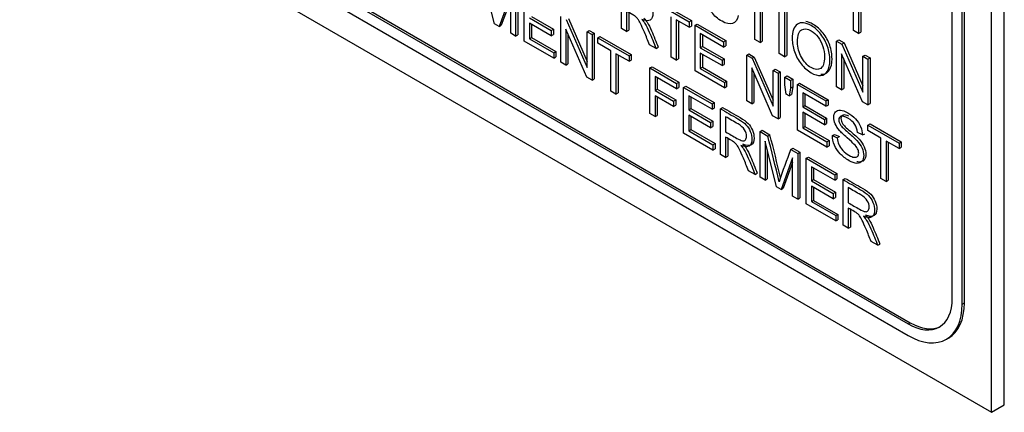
# Model space of a CAD drawing. Header units: inches. Extents: x 2 to 538, y -2 to 358.
# Tile 98 of 121: x 514.822 to 516.434, y 271.388 to 272.031. Entities that reach past the tile are written whole.
import ezdxf

# ---------------------------------------------------------------- set-up
doc = ezdxf.new("R2010")
doc.units = ezdxf.units.IN
doc.header["$MEASUREMENT"] = 0
doc.layers.add('Default', color=7, linetype='Continuous')
doc.layers.add('LAB20180', color=7, linetype='Continuous')

# ---------------------------------------------------------------- blocks, each defined once
blk = doc.blocks.new('SE6')
at = {"layer": 'LAB20180', "color": 7, "linetype": 'Continuous'}
for p, q in [((516.4339, 271.4006), (516.4339, 274.4624)), ((516.4127, 271.3883), (516.4127, 274.4502)), ((516.3487, 271.5747), (516.3487, 274.3296)), ((516.365, 271.5653), (516.365, 274.3202)), ((516.3685, 271.5673), (516.3685, 274.3222)), ((514.8217, 272.3069), (516.4127, 271.3883)), ((514.9511, 272.2979), (516.2763, 271.5328)), ((514.9546, 272.3), (516.2798, 271.5349)), ((514.9511, 272.2792), (516.2763, 271.5141)), ((515.5991, 272.0239), (515.5804, 272.0983)), ((515.6338, 272.0785), (515.6338, 272.0038)), ((515.6374, 272.0805), (515.6374, 272.0058)), ((515.807, 272.0164), (515.807, 272.0911)), ((516.1868, 272.013), (516.1868, 272.0789)), ((515.6257, 272.0711), (515.6066, 272.0195)), ((515.6257, 272.0635), (515.6102, 272.0215)), ((515.6257, 272.0085), (515.6257, 272.0711)), ((515.648, 271.9957), (515.648, 272.0703)), ((516.0255, 271.9982), (516.0255, 272.0641)), ((516.1954, 272.074), (516.1954, 272.0081)), ((516.1989, 272.0719), (516.1989, 272.0101)), ((515.8155, 272.0446), (515.8155, 272.0115)), ((515.8671, 272.0564), (515.9181, 272.0269)), ((515.8706, 272.0584), (515.9216, 272.029)), ((516.034, 272.0592), (516.034, 271.9933)), ((516.0375, 272.0571), (516.0375, 271.9953)), ((516.0655, 271.9751), (516.0655, 272.0498)), ((516.0741, 272.0448), (516.0741, 271.9701)), ((516.0776, 272.0469), (516.0776, 271.9722)), ((515.6565, 272.0337), (515.6922, 272.0131)), ((515.66, 272.0357), (515.6957, 272.0151)), ((515.7078, 271.9611), (515.7078, 272.0358)), ((515.7166, 272.0307), (515.7508, 271.9522)), ((515.7201, 272.0328), (515.7508, 271.9624)), ((515.819, 272.0425), (515.819, 272.0135)), ((515.8884, 271.9694), (515.8884, 272.0353)), ((515.9181, 272.0181), (515.8968, 272.0304)), ((515.8968, 272.0304), (515.8968, 271.9645)), ((515.9004, 272.0283), (515.9004, 271.9665)), ((515.9181, 272.0269), (515.9216, 272.029)), ((515.9216, 272.029), (515.9216, 272.0202)), ((515.6066, 272.0195), (515.5991, 272.0239)), ((515.6066, 272.0195), (515.6102, 272.0215)), ((515.6922, 272.0043), (515.6565, 272.0249)), ((515.6565, 272.0249), (515.6565, 271.9995)), ((515.66, 272.0229), (515.66, 272.0015)), ((515.6922, 272.0131), (515.6957, 272.0151)), ((515.6922, 272.0131), (515.6922, 272.0043)), ((515.6957, 272.0151), (515.6957, 272.0064)), ((515.7502, 271.9366), (515.716, 272.0151)), ((515.716, 272.0151), (515.716, 271.9564)), ((515.7508, 272.011), (515.7543, 272.013)), ((515.7508, 271.9522), (515.7508, 272.011)), ((515.7508, 272.011), (515.759, 272.0063)), ((515.7543, 272.013), (515.7625, 272.0083)), ((515.8155, 272.0115), (515.807, 272.0164)), ((515.8155, 272.0115), (515.819, 272.0135)), ((515.9181, 272.0269), (515.9181, 272.0181)), ((515.9181, 272.0181), (515.9216, 272.0202)), ((515.9275, 272.0215), (515.9311, 272.0235)), ((515.9275, 271.9468), (515.9275, 272.0215)), ((515.9275, 272.0215), (515.9741, 271.9946)), ((515.9311, 272.0235), (515.9777, 271.9966)), ((516.1954, 272.0081), (516.1868, 272.013)), ((515.6338, 272.0038), (515.6257, 272.0085)), ((515.6338, 272.0038), (515.6374, 272.0058)), ((515.6961, 271.9679), (515.648, 271.9957)), ((515.6565, 271.9995), (515.66, 272.0015)), ((515.6565, 271.9995), (515.6961, 271.9766)), ((515.66, 272.0015), (515.6997, 271.9786)), ((515.6922, 272.0043), (515.6957, 272.0064)), ((515.7195, 272.0069), (515.7195, 271.9584)), ((515.759, 272.0063), (515.7625, 272.0083)), ((515.759, 272.0063), (515.759, 271.9316)), ((515.7625, 272.0083), (515.7625, 271.9336)), ((515.7684, 272.0008), (515.7719, 272.0029)), ((515.7684, 271.992), (515.7684, 272.0008)), ((515.7684, 272.0008), (515.8194, 271.9714)), ((515.7719, 272.0029), (515.8229, 271.9734)), ((515.9741, 271.9858), (515.936, 272.0078)), ((515.936, 272.0078), (515.936, 271.9848)), ((515.9395, 272.0057), (515.9395, 271.9869)), ((515.9741, 271.9946), (515.9777, 271.9966)), ((515.9777, 271.9966), (515.9777, 271.9878)), ((516.034, 271.9933), (516.0255, 271.9982)), ((516.034, 271.9933), (516.0375, 271.9953)), ((516.1594, 271.9956), (516.1629, 271.9976)), ((516.1594, 271.9209), (516.1594, 271.9956)), ((516.1594, 271.9956), (516.1681, 271.9905)), ((516.1629, 271.9976), (516.1717, 271.9926)), ((516.1954, 272.0081), (516.1989, 272.0101)), ((515.7896, 271.9798), (515.7684, 271.992)), ((515.7896, 271.9139), (515.7896, 271.9798)), ((515.8638, 271.9836), (515.8531, 271.9897)), ((515.8638, 271.9836), (515.8674, 271.9856)), ((515.936, 271.9848), (515.9395, 271.9869)), ((515.936, 271.9848), (515.9717, 271.9642)), ((515.9395, 271.9869), (515.9752, 271.9663)), ((515.9741, 271.9946), (515.9741, 271.9858)), ((515.9741, 271.9858), (515.9777, 271.9878)), ((516.1681, 271.9905), (516.1717, 271.9926)), ((516.1681, 271.9905), (516.2023, 271.912)), ((516.1717, 271.9926), (516.2023, 271.9222)), ((515.6961, 271.9766), (515.6997, 271.9786)), ((515.6961, 271.9766), (515.6961, 271.9679)), ((515.6961, 271.9679), (515.6997, 271.9699)), ((515.6997, 271.9786), (515.6997, 271.9699)), ((515.8194, 271.9626), (515.7981, 271.9749)), ((515.7981, 271.9749), (515.7981, 271.909)), ((515.8017, 271.9728), (515.8017, 271.911)), ((515.8194, 271.9714), (515.8229, 271.9734)), ((515.8194, 271.9714), (515.8194, 271.9626)), ((515.8194, 271.9626), (515.8229, 271.9646)), ((515.8229, 271.9734), (515.8229, 271.9646)), ((515.8968, 271.9645), (515.8884, 271.9694)), ((515.8968, 271.9645), (515.9004, 271.9665)), ((515.9717, 271.9555), (515.936, 271.9761)), ((515.936, 271.9761), (515.936, 271.9506)), ((515.9395, 271.974), (515.9395, 271.9527)), ((515.9717, 271.9642), (515.9752, 271.9663)), ((515.9717, 271.9642), (515.9717, 271.9555)), ((515.9752, 271.9663), (515.9752, 271.9575)), ((516.0122, 271.9726), (516.0158, 271.9746)), ((516.0122, 271.8979), (516.0122, 271.9726)), ((516.0122, 271.9726), (516.021, 271.9675)), ((516.0158, 271.9746), (516.0245, 271.9695)), ((516.021, 271.9675), (516.0245, 271.9695)), ((516.021, 271.9675), (516.0552, 271.889)), ((516.0245, 271.9695), (516.0552, 271.8992)), ((516.0741, 271.9701), (516.0655, 271.9751)), ((516.0741, 271.9701), (516.0776, 271.9722)), ((516.2017, 271.8964), (516.1676, 271.9748)), ((516.1676, 271.9748), (516.1676, 271.9161)), ((516.1711, 271.9667), (516.1711, 271.9182)), ((516.2023, 271.9708), (516.2059, 271.9728)), ((516.2023, 271.912), (516.2023, 271.9708)), ((516.2023, 271.9708), (516.2105, 271.966)), ((516.2059, 271.9728), (516.2141, 271.9681)), ((516.2105, 271.966), (516.2141, 271.9681)), ((516.2105, 271.966), (516.2105, 271.8914)), ((516.2141, 271.9681), (516.2141, 271.8934)), ((515.716, 271.9564), (515.7078, 271.9611)), ((515.716, 271.9564), (515.7195, 271.9584)), ((515.8537, 271.9516), (515.8572, 271.9536)), ((515.8537, 271.8769), (515.8537, 271.9516)), ((515.8537, 271.9516), (515.8973, 271.9264)), ((515.8572, 271.9536), (515.9008, 271.9284)), ((515.9756, 271.919), (515.9275, 271.9468)), ((515.936, 271.9506), (515.9395, 271.9527)), ((515.936, 271.9506), (515.9756, 271.9277)), ((515.9395, 271.9527), (515.9792, 271.9298)), ((515.9717, 271.9555), (515.9752, 271.9575)), ((516.0546, 271.8734), (516.0205, 271.9518)), ((516.0205, 271.9518), (516.0205, 271.8931)), ((516.0552, 271.9477), (516.0588, 271.9498)), ((516.0552, 271.889), (516.0552, 271.9477)), ((516.0552, 271.9477), (516.0634, 271.943)), ((516.0588, 271.9498), (516.0669, 271.9451)), ((515.759, 271.9316), (515.7502, 271.9366)), ((515.759, 271.9316), (515.7625, 271.9336)), ((515.8973, 271.9176), (515.8622, 271.9379)), ((515.8622, 271.9379), (515.8622, 271.9148)), ((515.8657, 271.9358), (515.8657, 271.9168)), ((516.024, 271.9437), (516.024, 271.8952)), ((516.0634, 271.943), (516.0669, 271.9451)), ((516.0634, 271.943), (516.0634, 271.8683)), ((516.0669, 271.9451), (516.0669, 271.8704)), ((516.0748, 271.9364), (516.0783, 271.9385)), ((516.0748, 271.9239), (516.0748, 271.9364)), ((516.0748, 271.9364), (516.0839, 271.9312)), ((516.0783, 271.9385), (516.0874, 271.9332)), ((516.0839, 271.9312), (516.0874, 271.9332)), ((516.0839, 271.9312), (516.0839, 271.9187)), ((516.0874, 271.9332), (516.0874, 271.9207)), ((515.8622, 271.9148), (515.8657, 271.9168)), ((515.8622, 271.9148), (515.8925, 271.8972)), ((515.8657, 271.9168), (515.8961, 271.8993)), ((515.8973, 271.9264), (515.9008, 271.9284)), ((515.8973, 271.9264), (515.8973, 271.9176)), ((515.8973, 271.9176), (515.9008, 271.9196)), ((515.9008, 271.9284), (515.9008, 271.9196)), ((515.9088, 271.9197), (515.9123, 271.9218)), ((515.9088, 271.8451), (515.9088, 271.9197)), ((515.9088, 271.9197), (515.9554, 271.8928)), ((515.9123, 271.9218), (515.959, 271.8949)), ((515.9756, 271.9277), (515.9792, 271.9298)), ((515.9756, 271.9277), (515.9756, 271.919)), ((515.9756, 271.919), (515.9792, 271.921)), ((515.9792, 271.9298), (515.9792, 271.921)), ((516.0768, 271.9088), (516.0748, 271.9239)), ((516.0839, 271.9187), (516.0818, 271.9059)), ((516.0839, 271.9187), (516.0874, 271.9207)), ((516.0874, 271.9207), (516.0853, 271.908)), ((516.0953, 271.9246), (516.0988, 271.9267)), ((516.0953, 271.8499), (516.0953, 271.9246)), ((516.0953, 271.9246), (516.1419, 271.8977)), ((516.0988, 271.9267), (516.1454, 271.8997)), ((516.1676, 271.9161), (516.1594, 271.9209)), ((516.1676, 271.9161), (516.1711, 271.9182)), ((515.7981, 271.909), (515.7896, 271.9139)), ((515.7981, 271.909), (515.8017, 271.911)), ((515.8925, 271.8884), (515.8622, 271.906)), ((515.8622, 271.906), (515.8622, 271.872)), ((515.8657, 271.9039), (515.8657, 271.874)), ((515.8925, 271.8972), (515.8961, 271.8993)), ((515.8961, 271.8993), (515.8961, 271.8905)), ((515.9554, 271.884), (515.9173, 271.9061)), ((515.9173, 271.9061), (515.9173, 271.8831)), ((515.9208, 271.904), (515.9208, 271.8851)), ((516.0818, 271.9059), (516.0768, 271.9088)), ((516.0818, 271.9059), (516.0853, 271.908)), ((516.1419, 271.8889), (516.1038, 271.9109)), ((516.1038, 271.9109), (516.1038, 271.888)), ((516.1073, 271.9089), (516.1073, 271.89)), ((516.1419, 271.8977), (516.1454, 271.8997)), ((516.1454, 271.8997), (516.1454, 271.8909)), ((515.8925, 271.8972), (515.8925, 271.8884)), ((515.8925, 271.8884), (515.8961, 271.8905)), ((515.9173, 271.8831), (515.9208, 271.8851)), ((515.9173, 271.8831), (515.953, 271.8625)), ((515.9208, 271.8851), (515.9565, 271.8645)), ((515.9554, 271.8928), (515.959, 271.8949)), ((515.9554, 271.8928), (515.9554, 271.884)), ((515.9554, 271.884), (515.959, 271.8861)), ((515.959, 271.8949), (515.959, 271.8861)), ((515.9691, 271.885), (515.9726, 271.887)), ((515.9691, 271.8103), (515.9691, 271.885)), ((516.0205, 271.8931), (516.0122, 271.8979)), ((516.0205, 271.8931), (516.024, 271.8952)), ((516.1038, 271.888), (516.1073, 271.89)), ((516.1038, 271.888), (516.1394, 271.8674)), ((516.1073, 271.89), (516.143, 271.8694)), ((516.1419, 271.8977), (516.1419, 271.8889)), ((516.1419, 271.8889), (516.1454, 271.8909)), ((516.2105, 271.8914), (516.2017, 271.8964)), ((516.2105, 271.8914), (516.2141, 271.8934)), ((515.8622, 271.872), (515.8537, 271.8769)), ((515.8622, 271.872), (515.8657, 271.874)), ((515.953, 271.8537), (515.9173, 271.8743)), ((515.9173, 271.8743), (515.9173, 271.8489)), ((515.9208, 271.8723), (515.9208, 271.8509)), ((515.9776, 271.8718), (515.9776, 271.847)), ((516.0634, 271.8683), (516.0546, 271.8734)), ((516.0634, 271.8683), (516.0669, 271.8704)), ((516.1394, 271.8586), (516.1038, 271.8792)), ((516.1038, 271.8792), (516.1038, 271.8538)), ((516.1073, 271.8772), (516.1073, 271.8558)), ((516.1394, 271.8674), (516.143, 271.8694)), ((516.1394, 271.8674), (516.1394, 271.8586)), ((516.143, 271.8694), (516.143, 271.8607)), ((515.9173, 271.8489), (515.9208, 271.8509)), ((515.9208, 271.8509), (515.9605, 271.8281)), ((515.953, 271.8625), (515.9565, 271.8645)), ((515.953, 271.8625), (515.953, 271.8537)), ((515.953, 271.8537), (515.9565, 271.8558)), ((515.9565, 271.8645), (515.9565, 271.8558)), ((516.1434, 271.8221), (516.0953, 271.8499)), ((516.1038, 271.8538), (516.1073, 271.8558)), ((516.1038, 271.8538), (516.1434, 271.8309)), ((516.1073, 271.8558), (516.1469, 271.8329)), ((516.1394, 271.8586), (516.143, 271.8607)), ((516.2107, 271.858), (516.2142, 271.86)), ((516.2107, 271.8492), (516.2107, 271.858)), ((516.2107, 271.858), (516.2617, 271.8286)), ((516.2142, 271.86), (516.2652, 271.8306)), ((515.9569, 271.8173), (515.9088, 271.8451)), ((515.9173, 271.8489), (515.9569, 271.826)), ((515.9776, 271.8385), (515.9776, 271.8053)), ((515.9811, 271.8356), (515.9811, 271.8074)), ((516.0339, 271.8475), (516.0374, 271.8496)), ((516.0339, 271.7728), (516.0339, 271.8475)), ((516.0339, 271.8475), (516.0467, 271.8402)), ((516.0374, 271.8496), (516.0502, 271.8422)), ((516.0467, 271.8402), (516.0502, 271.8422)), ((516.1524, 271.841), (516.1559, 271.843)), ((516.1524, 271.841), (516.1604, 271.8372)), ((516.1559, 271.843), (516.1639, 271.8393)), ((516.1604, 271.8372), (516.1639, 271.8393)), ((516.2017, 271.8421), (516.1935, 271.8461)), ((516.2017, 271.8421), (516.2053, 271.8441)), ((516.2319, 271.8369), (516.2107, 271.8492)), ((516.2319, 271.771), (516.2319, 271.8369)), ((515.9569, 271.826), (515.9605, 271.8281)), ((515.9569, 271.826), (515.9569, 271.8173)), ((515.9569, 271.8173), (515.9605, 271.8193)), ((515.9605, 271.8281), (515.9605, 271.8193)), ((516.0608, 271.7573), (516.0421, 271.8317)), ((516.0421, 271.8317), (516.0421, 271.7681)), ((516.0456, 271.8176), (516.0456, 271.7701)), ((516.0842, 271.8185), (516.0877, 271.8205)), ((516.0842, 271.8185), (516.0956, 271.8119)), ((516.0877, 271.8205), (516.0991, 271.814)), ((516.1434, 271.8309), (516.1469, 271.8329)), ((516.1434, 271.8309), (516.1434, 271.8221)), ((516.1434, 271.8221), (516.1469, 271.8242)), ((516.1469, 271.8329), (516.1469, 271.8242)), ((516.2617, 271.8198), (516.2404, 271.832)), ((516.2404, 271.832), (516.2404, 271.7661)), ((516.244, 271.83), (516.244, 271.7682)), ((516.2617, 271.8286), (516.2652, 271.8306)), ((516.2617, 271.8286), (516.2617, 271.8198)), ((516.2617, 271.8198), (516.2652, 271.8218)), ((516.2652, 271.8306), (516.2652, 271.8218)), ((515.9776, 271.8053), (515.9691, 271.8103)), ((515.9776, 271.8053), (515.9811, 271.8074)), ((516.0873, 271.8046), (516.0683, 271.753)), ((516.0873, 271.742), (516.0873, 271.8046)), ((516.0956, 271.8119), (516.0991, 271.814)), ((516.0956, 271.8119), (516.0956, 271.7372)), ((516.0991, 271.814), (516.0991, 271.7393)), ((516.1097, 271.8038), (516.1132, 271.8058)), ((516.1097, 271.7291), (516.1097, 271.8038)), ((516.1097, 271.8038), (516.1563, 271.7769)), ((516.1132, 271.8058), (516.1598, 271.7789)), ((516.0873, 271.797), (516.0718, 271.755)), ((516.1563, 271.7681), (516.1181, 271.7901)), ((516.1181, 271.7901), (516.1181, 271.7671)), ((516.1217, 271.788), (516.1217, 271.7692)), ((516.0259, 271.7774), (516.0152, 271.7836)), ((516.0259, 271.7774), (516.0295, 271.7795)), ((516.0421, 271.7681), (516.0339, 271.7728)), ((516.0421, 271.7681), (516.0456, 271.7701)), ((516.1181, 271.7671), (516.1217, 271.7692)), ((516.1217, 271.7692), (516.1574, 271.7486)), ((516.1563, 271.7769), (516.1598, 271.7789)), ((516.1563, 271.7769), (516.1563, 271.7681)), ((516.1563, 271.7681), (516.1598, 271.7701)), ((516.1598, 271.7789), (516.1598, 271.7701)), ((516.1699, 271.769), (516.1735, 271.771)), ((516.2404, 271.7661), (516.2319, 271.771)), ((516.0683, 271.753), (516.0608, 271.7573)), ((516.0683, 271.753), (516.0718, 271.755)), ((516.1181, 271.7671), (516.1538, 271.7465)), ((516.1538, 271.7378), (516.1181, 271.7584)), ((516.1181, 271.7584), (516.1181, 271.7329)), ((516.1217, 271.7563), (516.1217, 271.735)), ((516.1699, 271.6943), (516.1699, 271.769)), ((516.1784, 271.7558), (516.1784, 271.7311)), ((516.2404, 271.7661), (516.244, 271.7682)), ((516.0956, 271.7372), (516.0873, 271.742)), ((516.0956, 271.7372), (516.0991, 271.7393)), ((516.1538, 271.7465), (516.1574, 271.7486)), ((516.1538, 271.7465), (516.1538, 271.7378)), ((516.1538, 271.7378), (516.1574, 271.7398)), ((516.1574, 271.7486), (516.1574, 271.7398)), ((516.1578, 271.7013), (516.1097, 271.7291)), ((516.1181, 271.7329), (516.1217, 271.735)), ((516.1181, 271.7329), (516.1578, 271.7101)), ((516.1217, 271.735), (516.1613, 271.7121)), ((516.1784, 271.7225), (516.1784, 271.6894)), ((516.1578, 271.7101), (516.1613, 271.7121)), ((516.1578, 271.7101), (516.1578, 271.7013)), ((516.1613, 271.7121), (516.1613, 271.7033)), ((516.182, 271.7197), (516.182, 271.6914)), ((516.1578, 271.7013), (516.1613, 271.7033)), ((516.1784, 271.6894), (516.1699, 271.6943)), ((516.1784, 271.6894), (516.182, 271.6914)), ((516.2268, 271.6615), (516.2161, 271.6677)), ((516.2268, 271.6615), (516.2303, 271.6635)), ((516.365, 271.5653), (516.3685, 271.5673)), ((516.2763, 271.5328), (516.2798, 271.5349)), ((516.339, 271.5079), (516.3425, 271.5099)), ((516.4127, 271.3883), (516.4339, 271.4006))]:
    blk.add_line(p, q, dxfattribs=at)
for centre, radius, start, end in [((512.4535, 270.9133), 3.7108, 13.278, 14.4644), ((512.457, 270.9153), 3.7108, 13.3517, 14.4644), ((518.2401, 271.0102), 2.3025, 159.4479, 160.8482)]:
    blk.add_arc(centre, radius, start, end, dxfattribs=at)
for centre, major_axis, start_param, end_param in [((516.2763, 271.6165), (-0.0512, 0.0887), 2.356194, 3.926991), ((516.2763, 271.6165), (-0.0627, 0.1087), 2.356194, 3.926991), ((516.2798, 271.6185), (-0.0627, 0.1087), 3.141593, 3.926991), ((516.2798, 271.6185), (-0.0512, 0.0887), 2.356194, 3.107081)]:
    blk.add_ellipse(centre, major_axis=major_axis, ratio=0.57735, start_param=start_param, end_param=end_param, dxfattribs=at)
for points, knots in [([(515.9984, 272.0375), (515.9967, 272.0304), (515.9934, 272.0261), (515.9888, 272.0245), (515.9842, 272.0229), (515.9784, 272.0241), (515.9647, 272.032), (515.9591, 272.0369), (515.9547, 272.0427), (515.9504, 272.0485), (515.9471, 272.0551), (515.9425, 272.0702), (515.9414, 272.0775), (515.9414, 272.0924), (515.9427, 272.0984), (515.9452, 272.1027), (515.9478, 272.107), (515.9514, 272.1093), (515.9562, 272.1096), (515.9609, 272.1099), (515.9662, 272.1083), (515.9783, 272.1013), (515.9838, 272.0963), (515.9882, 272.09), (515.9926, 272.0836), (515.9956, 272.0765), (515.9974, 272.0686)], [0, 0, 0, 0, 0.109878, 0.109878, 0.109878, 0.211634, 0.211634, 0.317305, 0.317305, 0.317305, 0.414299, 0.414299, 0.511293, 0.511293, 0.616369, 0.616369, 0.616369, 0.70875, 0.70875, 0.70875, 0.798999, 0.798999, 0.902239, 0.902239, 0.902239, 1, 1, 1, 1]), ([(515.807, 272.0911), (515.8165, 272.0856), (515.8261, 272.0801), (515.8356, 272.0745), (515.8414, 272.0712), (515.8457, 272.068), (515.8517, 272.0618), (515.8541, 272.0581), (515.8577, 272.0492), (515.8586, 272.045), (515.8586, 272.0356), (515.8571, 272.032), (515.8512, 272.0281), (515.8466, 272.0285), (515.8404, 272.0311)], [0, 0, 0, 0, 0.31851, 0.31851, 0.31851, 0.439993, 0.439993, 0.561476, 0.561476, 0.682959, 0.682959, 0.841479, 0.841479, 1, 1, 1, 1]), ([(515.8531, 271.9897), (515.8503, 271.9966), (515.8474, 272.0034), (515.8446, 272.0102), (515.8421, 272.0161), (515.84, 272.0207), (515.8384, 272.0241), (515.8368, 272.0273), (515.8353, 272.0299), (515.8341, 272.0316), (515.8328, 272.0332), (515.8315, 272.0346), (515.8302, 272.0357), (515.8292, 272.0366), (515.8276, 272.0376), (515.8254, 272.0388), (515.8221, 272.0407), (515.8188, 272.0426), (515.8155, 272.0446)], [0, 0, 0, 0, 0.307277, 0.307277, 0.307277, 0.516574, 0.516574, 0.516574, 0.634996, 0.634996, 0.634996, 0.716746, 0.716746, 0.716746, 0.809168, 0.809168, 0.809168, 1, 1, 1, 1]), ([(515.8404, 272.0311), (515.8427, 272.0285), (515.8444, 272.0262), (515.8455, 272.0244), (515.8481, 272.0203), (515.8504, 272.0156), (515.8526, 272.0103), (515.8564, 272.0014), (515.8601, 271.9925), (515.8638, 271.9836)], [0, 0, 0, 0, 0.160112, 0.160112, 0.160112, 0.453397, 0.453397, 0.453397, 1, 1, 1, 1]), ([(515.8439, 272.0331), (515.8462, 272.0306), (515.8479, 272.0283), (515.8491, 272.0264), (515.8516, 272.0224), (515.8539, 272.0176), (515.8562, 272.0124), (515.86, 272.0035), (515.8636, 271.9945), (515.8674, 271.9856)], [0, 0, 0, 0, 0.160112, 0.160112, 0.160112, 0.453397, 0.453397, 0.453397, 1, 1, 1, 1]), ([(516.1334, 271.9415), (516.1345, 271.9414), (516.1356, 271.9414), (516.1367, 271.9414), (516.1415, 271.9417), (516.1452, 271.9441), (516.1505, 271.953), (516.1518, 271.9589), (516.1518, 271.974), (516.1506, 271.9814), (516.1481, 271.9887), (516.1455, 271.996), (516.1419, 272.0027), (516.1324, 272.0148), (516.127, 272.0195), (516.1165, 272.0256), (516.1124, 272.0271), (516.1087, 272.0275)], [0.3083258, 0.3083258, 0.3083258, 0.3083258, 0.3255251, 0.3255251, 0.3255251, 0.4117745, 0.4117745, 0.498024, 0.498024, 0.5825822, 0.5825822, 0.5825822, 0.6630399, 0.6630399, 0.7434976, 0.7434976, 0.8046654, 0.8046654, 0.8046654, 0.8046654]), ([(516.0867, 271.9992), (516.0867, 272.0116), (516.0895, 272.0196), (516.0953, 272.0233), (516.101, 272.027), (516.1084, 272.0262), (516.1235, 272.0175), (516.1288, 272.0128), (516.1384, 272.0007), (516.142, 271.994), (516.1445, 271.9866), (516.1471, 271.9793), (516.1483, 271.972), (516.1483, 271.9569), (516.147, 271.9509), (516.1417, 271.942), (516.138, 271.9397), (516.1331, 271.9394), (516.1283, 271.9392), (516.1231, 271.9406), (516.1114, 271.9473), (516.106, 271.9522), (516.0964, 271.9644), (516.0928, 271.9711), (516.0904, 271.9785), (516.0879, 271.9857), (516.0867, 271.9926), (516.0867, 271.9992)], [0, 0, 0, 0, 0.133484, 0.133484, 0.133484, 0.256502, 0.256502, 0.33696, 0.33696, 0.417418, 0.417418, 0.417418, 0.501976, 0.501976, 0.588225, 0.588225, 0.674475, 0.674475, 0.674475, 0.751467, 0.751467, 0.834973, 0.834973, 0.91848, 0.91848, 0.91848, 1, 1, 1, 1]), ([(516.0954, 271.9939), (516.0954, 271.9849), (516.0976, 271.9767), (516.1059, 271.9615), (516.1111, 271.9559), (516.1238, 271.9486), (516.1291, 271.9481), (516.1333, 271.951), (516.1374, 271.9538), (516.1395, 271.96), (516.1395, 271.9756), (516.1386, 271.9814), (516.1368, 271.987), (516.1351, 271.9925), (516.1325, 271.9975), (516.1291, 272.0019), (516.1256, 272.0064), (516.1218, 272.0099), (516.1176, 272.0124), (516.1115, 272.0159), (516.1063, 272.0164), (516.102, 272.0141), (516.0976, 272.0119), (516.0954, 272.0051), (516.0954, 271.9939)], [0, 0, 0, 0, 0.119188, 0.119188, 0.238375, 0.238375, 0.359185, 0.359185, 0.359185, 0.4976, 0.4976, 0.585095, 0.585095, 0.585095, 0.663975, 0.663975, 0.663975, 0.742633, 0.742633, 0.742633, 0.854562, 0.854562, 0.854562, 1, 1, 1, 1]), ([(515.9691, 271.885), (515.9786, 271.8795), (515.9881, 271.8739), (515.9977, 271.8684), (516.0035, 271.8651), (516.0078, 271.8619), (516.0138, 271.8557), (516.0162, 271.852), (516.018, 271.8476), (516.0198, 271.8431), (516.0207, 271.8388), (516.0207, 271.8294), (516.0192, 271.8258), (516.0133, 271.822), (516.0087, 271.8224), (516.0025, 271.825)], [0, 0, 0, 0, 0.318575, 0.318575, 0.318575, 0.446337, 0.446337, 0.5741, 0.5741, 0.5741, 0.692086, 0.692086, 0.846043, 0.846043, 1, 1, 1, 1]), ([(515.9726, 271.887), (515.9821, 271.8815), (515.9917, 271.876), (516.0012, 271.8705), (516.007, 271.8671), (516.0113, 271.8639), (516.0174, 271.8578), (516.0198, 271.854), (516.0215, 271.8496), (516.0233, 271.8452), (516.0242, 271.8409), (516.0242, 271.8315), (516.0227, 271.8279), (516.0168, 271.8241), (516.0122, 271.8244), (516.006, 271.827)], [0, 0, 0, 0, 0.318575, 0.318575, 0.318575, 0.446337, 0.446337, 0.5741, 0.5741, 0.5741, 0.692086, 0.692086, 0.846043, 0.846043, 1, 1, 1, 1]), ([(516.1604, 271.8372), (516.1608, 271.8332), (516.1617, 271.8296), (516.1631, 271.8264), (516.1645, 271.8232), (516.1666, 271.82), (516.1725, 271.8136), (516.1758, 271.8109), (516.1827, 271.8069), (516.1856, 271.8058), (516.1906, 271.8052), (516.1925, 271.8057), (516.1937, 271.807), (516.1949, 271.8083), (516.1955, 271.81), (516.1955, 271.8146), (516.1949, 271.817), (516.1925, 271.8219), (516.1905, 271.8245), (516.1878, 271.8272), (516.1861, 271.829), (516.1823, 271.8324), (516.1764, 271.8374), (516.1704, 271.8425), (516.1663, 271.8465), (516.1639, 271.8493), (516.1608, 271.853), (516.1586, 271.8566), (516.1555, 271.8639), (516.1548, 271.8674), (516.1548, 271.8746), (516.1557, 271.8776), (516.1594, 271.882), (516.1621, 271.8829), (516.1657, 271.8826), (516.1692, 271.8823), (516.1731, 271.8809), (516.1823, 271.8756), (516.1865, 271.8723), (516.1901, 271.8684), (516.1938, 271.8645), (516.1966, 271.8603), (516.1985, 271.8557), (516.2005, 271.8511), (516.2016, 271.8466), (516.2017, 271.8421)], [0, 0, 0, 0, 0.049955, 0.049955, 0.049955, 0.102828, 0.102828, 0.155702, 0.155702, 0.202977, 0.202977, 0.250252, 0.250252, 0.250252, 0.287071, 0.287071, 0.323107, 0.323107, 0.359143, 0.359143, 0.359143, 0.428482, 0.428482, 0.428482, 0.505003, 0.505003, 0.505003, 0.558514, 0.558514, 0.612025, 0.612025, 0.669359, 0.669359, 0.726692, 0.726692, 0.726692, 0.796428, 0.796428, 0.873067, 0.873067, 0.873067, 0.937109, 0.937109, 0.937109, 1, 1, 1, 1]), ([(515.9776, 271.847), (515.9837, 271.8435), (515.9898, 271.84), (515.996, 271.8364), (515.9999, 271.8342), (516.0029, 271.8329), (516.0073, 271.8322), (516.009, 271.8327), (516.0102, 271.8341), (516.0113, 271.8355), (516.0119, 271.8374), (516.0119, 271.8434), (516.0108, 271.8469), (516.0086, 271.8505), (516.0064, 271.8541), (516.0028, 271.8572), (515.998, 271.86), (515.9912, 271.8639), (515.9844, 271.8679), (515.9776, 271.8718)], [0, 0, 0, 0, 0.228458, 0.228458, 0.228458, 0.326582, 0.326582, 0.424707, 0.424707, 0.424707, 0.499017, 0.499017, 0.606691, 0.606691, 0.606691, 0.745818, 0.745818, 0.745818, 1, 1, 1, 1]), ([(516.1935, 271.8461), (516.1931, 271.8511), (516.1916, 271.8554), (516.189, 271.8594), (516.1865, 271.8632), (516.1827, 271.8666), (516.1727, 271.8724), (516.1689, 271.8735), (516.1665, 271.8726), (516.1642, 271.8718), (516.163, 271.8698), (516.163, 271.8641), (516.1639, 271.8614), (516.1655, 271.8587), (516.1671, 271.856), (516.1714, 271.8518), (516.1784, 271.8459), (516.1853, 271.8401), (516.1901, 271.8358), (516.1926, 271.8329), (516.1964, 271.8287), (516.1992, 271.8246), (516.201, 271.8206), (516.2028, 271.8164), (516.2037, 271.8124), (516.2037, 271.8044), (516.2027, 271.8012), (516.2007, 271.7989), (516.1988, 271.7966), (516.196, 271.7954), (516.1923, 271.7956), (516.1886, 271.7958), (516.1845, 271.7972), (516.174, 271.8032), (516.1691, 271.807), (516.1652, 271.8113), (516.1612, 271.8155), (516.1582, 271.8202), (516.1559, 271.8255), (516.1537, 271.8307), (516.1525, 271.8359), (516.1524, 271.841)], [0, 0, 0, 0, 0.061312, 0.061312, 0.061312, 0.129301, 0.129301, 0.199655, 0.199655, 0.199655, 0.244565, 0.244565, 0.283681, 0.283681, 0.283681, 0.363923, 0.363923, 0.363923, 0.45074, 0.45074, 0.45074, 0.513304, 0.513304, 0.513304, 0.571679, 0.571679, 0.630054, 0.630054, 0.630054, 0.695239, 0.695239, 0.695239, 0.766446, 0.766446, 0.856951, 0.856951, 0.856951, 0.928217, 0.928217, 0.928217, 1, 1, 1, 1]), ([(516.1795, 271.8725), (516.1753, 271.8747), (516.1721, 271.8754), (516.1701, 271.8746), (516.1677, 271.8738), (516.1665, 271.8719), (516.1665, 271.8661), (516.1674, 271.8634), (516.169, 271.8607), (516.1707, 271.858), (516.175, 271.8538), (516.1819, 271.848), (516.1888, 271.8422), (516.1936, 271.8378), (516.1962, 271.835), (516.1999, 271.8308), (516.2027, 271.8267), (516.2045, 271.8226), (516.2064, 271.8185), (516.2072, 271.8144), (516.2072, 271.8065), (516.2063, 271.8033), (516.2043, 271.8009), (516.2023, 271.7986), (516.1995, 271.7975), (516.1958, 271.7977), (516.1946, 271.7977), (516.1934, 271.7979), (516.1922, 271.7982)], [0.138042, 0.138042, 0.138042, 0.138042, 0.1996549, 0.1996549, 0.1996549, 0.2445653, 0.2445653, 0.2836808, 0.2836808, 0.2836808, 0.3639228, 0.3639228, 0.3639228, 0.4507395, 0.4507395, 0.4507395, 0.513304, 0.513304, 0.513304, 0.5716788, 0.5716788, 0.6300536, 0.6300536, 0.6300536, 0.6952392, 0.6952392, 0.6952392, 0.7177396, 0.7177396, 0.7177396, 0.7177396]), ([(516.0152, 271.7836), (516.0124, 271.7905), (516.0095, 271.7973), (516.0067, 271.8041), (516.0042, 271.81), (516.0021, 271.8146), (516.0005, 271.818), (515.9989, 271.8213), (515.9974, 271.8238), (515.9961, 271.8254), (515.9949, 271.8271), (515.9936, 271.8285), (515.9923, 271.8296), (515.9913, 271.8305), (515.9897, 271.8314), (515.9875, 271.8328), (515.9842, 271.8348), (515.9809, 271.8366), (515.9776, 271.8385)], [0, 0, 0, 0, 0.307258, 0.307258, 0.307258, 0.516542, 0.516542, 0.516542, 0.634961, 0.634961, 0.634961, 0.716737, 0.716737, 0.716737, 0.809187, 0.809187, 0.809187, 1, 1, 1, 1]), ([(516.0025, 271.825), (516.0047, 271.8224), (516.0065, 271.8201), (516.0076, 271.8183), (516.0102, 271.8142), (516.0125, 271.8095), (516.0147, 271.8042), (516.0185, 271.7953), (516.0222, 271.7864), (516.0259, 271.7774)], [0, 0, 0, 0, 0.159282, 0.159282, 0.159282, 0.452857, 0.452857, 0.452857, 1, 1, 1, 1]), ([(516.006, 271.827), (516.0083, 271.8245), (516.01, 271.8222), (516.0112, 271.8203), (516.0137, 271.8163), (516.016, 271.8115), (516.0183, 271.8063), (516.0221, 271.7974), (516.0257, 271.7884), (516.0295, 271.7795)], [0, 0, 0, 0, 0.159282, 0.159282, 0.159282, 0.452857, 0.452857, 0.452857, 1, 1, 1, 1]), ([(516.1735, 271.771), (516.183, 271.7655), (516.1925, 271.76), (516.2021, 271.7545), (516.2078, 271.7512), (516.2122, 271.748), (516.2182, 271.7418), (516.2206, 271.738), (516.2224, 271.7336), (516.2242, 271.7292), (516.2251, 271.7249), (516.2251, 271.7155), (516.2236, 271.7119), (516.2177, 271.7081), (516.2131, 271.7084), (516.2069, 271.711)], [0, 0, 0, 0, 0.318575, 0.318575, 0.318575, 0.446337, 0.446337, 0.5741, 0.5741, 0.5741, 0.692086, 0.692086, 0.846043, 0.846043, 1, 1, 1, 1]), ([(516.1699, 271.769), (516.1795, 271.7635), (516.189, 271.758), (516.1985, 271.7525), (516.2043, 271.7491), (516.2087, 271.7459), (516.2147, 271.7398), (516.2171, 271.736), (516.2189, 271.7316), (516.2206, 271.7272), (516.2216, 271.7229), (516.2216, 271.7135), (516.2201, 271.7099), (516.2141, 271.7061), (516.2096, 271.7064), (516.2034, 271.709)], [0, 0, 0, 0, 0.318575, 0.318575, 0.318575, 0.446337, 0.446337, 0.5741, 0.5741, 0.5741, 0.692086, 0.692086, 0.846043, 0.846043, 1, 1, 1, 1]), ([(516.1784, 271.7311), (516.1846, 271.7275), (516.1907, 271.724), (516.1968, 271.7205), (516.2007, 271.7182), (516.2038, 271.7169), (516.2082, 271.7162), (516.2099, 271.7168), (516.211, 271.7182), (516.2122, 271.7196), (516.2127, 271.7215), (516.2127, 271.7274), (516.2116, 271.731), (516.2094, 271.7345), (516.2072, 271.7381), (516.2037, 271.7413), (516.1989, 271.744), (516.1921, 271.748), (516.1853, 271.7519), (516.1784, 271.7558)], [0, 0, 0, 0, 0.228458, 0.228458, 0.228458, 0.326582, 0.326582, 0.424707, 0.424707, 0.424707, 0.499017, 0.499017, 0.606691, 0.606691, 0.606691, 0.745818, 0.745818, 0.745818, 1, 1, 1, 1]), ([(516.2161, 271.6677), (516.2132, 271.6745), (516.2104, 271.6813), (516.2075, 271.6881), (516.2051, 271.6941), (516.203, 271.6987), (516.2013, 271.702), (516.1997, 271.7053), (516.1983, 271.7078), (516.197, 271.7095), (516.1957, 271.7111), (516.1945, 271.7125), (516.1931, 271.7137), (516.1921, 271.7145), (516.1906, 271.7155), (516.1883, 271.7168), (516.185, 271.7188), (516.1817, 271.7206), (516.1784, 271.7225)], [0, 0, 0, 0, 0.307258, 0.307258, 0.307258, 0.516542, 0.516542, 0.516542, 0.634961, 0.634961, 0.634961, 0.716737, 0.716737, 0.716737, 0.809187, 0.809187, 0.809187, 1, 1, 1, 1]), ([(516.2034, 271.709), (516.2056, 271.7065), (516.2073, 271.7042), (516.2085, 271.7023), (516.211, 271.6982), (516.2133, 271.6935), (516.2156, 271.6883), (516.2194, 271.6793), (516.223, 271.6704), (516.2268, 271.6615)], [0, 0, 0, 0, 0.159282, 0.159282, 0.159282, 0.452857, 0.452857, 0.452857, 1, 1, 1, 1]), ([(516.2069, 271.711), (516.2091, 271.7085), (516.2109, 271.7062), (516.212, 271.7043), (516.2145, 271.7003), (516.2169, 271.6956), (516.2191, 271.6903), (516.2229, 271.6814), (516.2266, 271.6724), (516.2303, 271.6635)], [0, 0, 0, 0, 0.159282, 0.159282, 0.159282, 0.452857, 0.452857, 0.452857, 1, 1, 1, 1])]:
    blk.add_open_spline(points, degree=3, knots=knots, dxfattribs=at)

msp = doc.modelspace()

# ---------------------------------------------------------------- block references
at = {"layer": 'Default'}
msp.add_blockref('SE6', (0, 0), dxfattribs=at)

doc.saveas('drawing.dxf')
